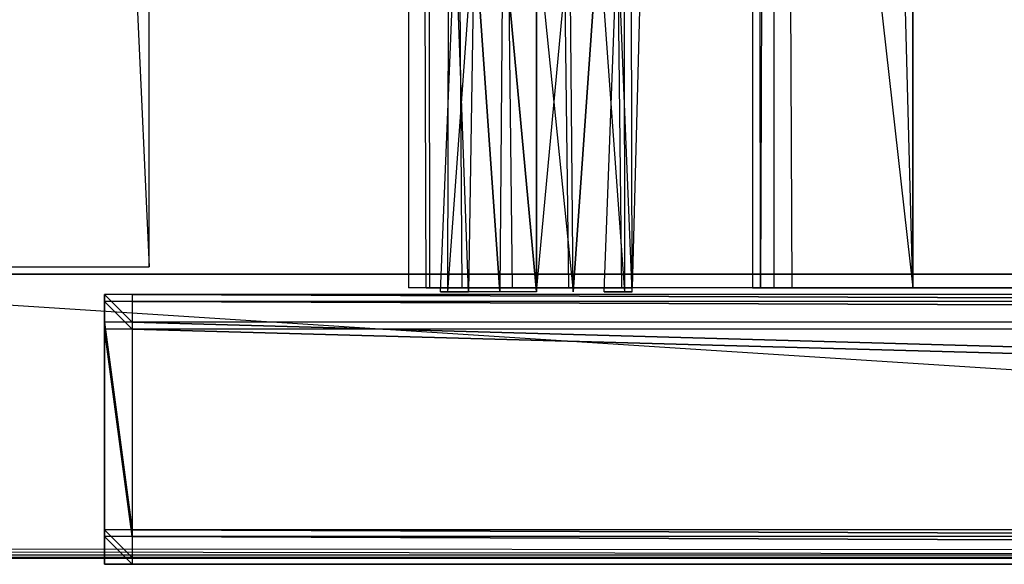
# Model space of a CAD drawing. Extents: x 0 to 1.6, y -0.5 to 0.
# Tile 18 of 43: x 0.52 to 0.59, y -0.5 to -0.46. Entities that reach past the tile are written whole.
import ezdxf

# ---------------------------------------------------------------- set-up
doc = ezdxf.new("R2010")
doc.units = 0
for name, color, linetype in [('L11_DRAWERBOX_LEGATO_REL_6_X_36', 7, 'CONTINUOUS'), ('L13_DRAWERBOX_LEGATO_REL_4_X_13', 7, 'CONTINUOUS'), ('L14_DRAWERBOX_LEGATO_REL_3_X_42', 7, 'CONTINUOUS'), ('L18_FRONT_LEGATO_S2S2_X_3400__Y', 7, 'CONTINUOUS'), ('L19_FRONT_LEGATO_S2S2_X_1400__Y', 7, 'CONTINUOUS'), ('L44_KORPUS_LEGATO_MS_X_190__Y_4', 7, 'CONTINUOUS'), ('L45_KORPUS_LEGATO_BO_X_15620__Y', 7, 'CONTINUOUS'), ('L47_KORPUS_LEGATO_3_N_B21900___', 7, 'CONTINUOUS'), ('L9_PLATTE_LEGATO_0_N_B21900____', 7, 'CONTINUOUS')]:
    doc.layers.add(name, color=color, linetype=linetype)

msp = doc.modelspace()

# ---------------------------------------------------------------- linework, layer by layer
at = {"layer": 'L11_DRAWERBOX_LEGATO_REL_6_X_36', "color": 8}
for points, invisible_edges in [([(0.585235, -0.480437, 0.032), (0.54875, -0.156437, 0.032), (0.54875, -0.480437, 0.032), (0.585235, -0.480437, 0.032)], 13), ([(0.54875, -0.156437, 0.032), (0.585235, -0.480437, 0.032), (0.585235, -0.156437, 0.032), (0.54875, -0.156437, 0.032)], 14), ([(0.54875, -0.156437, 0.032), (0.550036, -0.480437, 0.10758), (0.54875, -0.480437, 0.032), (0.54875, -0.156437, 0.032)], 13), ([(0.550036, -0.480437, 0.10758), (0.54875, -0.156437, 0.032), (0.550036, -0.156437, 0.10758), (0.550036, -0.480437, 0.10758)], 14), ([(0.550036, -0.156437, 0.10758), (0.550283, -0.480437, 0.110955), (0.550036, -0.480437, 0.10758), (0.550036, -0.156437, 0.10758)], 13), ([(0.550283, -0.480437, 0.110955), (0.550036, -0.156437, 0.10758), (0.550283, -0.156437, 0.110955), (0.550283, -0.480437, 0.110955)], 14), ([(0.550283, -0.156437, 0.110955), (0.55263, -0.480437, 0.114232), (0.550283, -0.480437, 0.110955), (0.550283, -0.156437, 0.110955)], 13), ([(0.55263, -0.480437, 0.114232), (0.550283, -0.156437, 0.110955), (0.55263, -0.156437, 0.114232), (0.55263, -0.480437, 0.114232)], 14), ([(0.55263, -0.156437, 0.114232), (0.556276, -0.480437, 0.115948), (0.55263, -0.480437, 0.114232), (0.55263, -0.156437, 0.114232)], 13), ([(0.556276, -0.480437, 0.115948), (0.55263, -0.156437, 0.114232), (0.556276, -0.156437, 0.115948), (0.556276, -0.480437, 0.115948)], 14), ([(0.556276, -0.156437, 0.115948), (0.560339, -0.480437, 0.115998), (0.556276, -0.480437, 0.115948), (0.556276, -0.156437, 0.115948)], 13), ([(0.560339, -0.480437, 0.115998), (0.556276, -0.156437, 0.115948), (0.560339, -0.156437, 0.115998), (0.560339, -0.480437, 0.115998)], 14), ([(0.560339, -0.156437, 0.115998), (0.564178, -0.480437, 0.114666), (0.560339, -0.480437, 0.115998), (0.560339, -0.156437, 0.115998)], 13), ([(0.564178, -0.480437, 0.114666), (0.560339, -0.156437, 0.115998), (0.564178, -0.156437, 0.114666), (0.564178, -0.480437, 0.114666)], 14), ([(0.564178, -0.156437, 0.114666), (0.56493, -0.480437, 0.113598), (0.564178, -0.480437, 0.114666), (0.564178, -0.156437, 0.114666)], 13), ([(0.56493, -0.480437, 0.113598), (0.564178, -0.156437, 0.114666), (0.56493, -0.156437, 0.113598), (0.56493, -0.480437, 0.113598)], 14), ([(0.56493, -0.480437, 0.113598), (0.573639, -0.156437, 0.060646), (0.573639, -0.480437, 0.060646), (0.56493, -0.480437, 0.113598)], 13), ([(0.573639, -0.156437, 0.060646), (0.56493, -0.480437, 0.113598), (0.56493, -0.156437, 0.113598), (0.573639, -0.156437, 0.060646)], 14), ([(0.573639, -0.156437, 0.060646), (0.57422, -0.480437, 0.058607), (0.573639, -0.480437, 0.060646), (0.573639, -0.156437, 0.060646)], 13), ([(0.57422, -0.480437, 0.058607), (0.573639, -0.156437, 0.060646), (0.57422, -0.156437, 0.058607), (0.57422, -0.480437, 0.058607)], 14), ([(0.57422, -0.480437, 0.058607), (0.575183, -0.156437, 0.056719), (0.575183, -0.480437, 0.056719), (0.57422, -0.480437, 0.058607)], 13), ([(0.575183, -0.156437, 0.056719), (0.57422, -0.480437, 0.058607), (0.57422, -0.156437, 0.058607), (0.575183, -0.156437, 0.056719)], 14), ([(0.575183, -0.156437, 0.056719), (0.576491, -0.480437, 0.055052), (0.575183, -0.480437, 0.056719), (0.575183, -0.156437, 0.056719)], 13), ([(0.576491, -0.480437, 0.055052), (0.575183, -0.156437, 0.056719), (0.576491, -0.156437, 0.055052), (0.576491, -0.480437, 0.055052)], 14), ([(0.576491, -0.156437, 0.055052), (0.585235, -0.480437, 0.048743), (0.576491, -0.480437, 0.055052), (0.576491, -0.156437, 0.055052)], 13), ([(0.585235, -0.480437, 0.048743), (0.576491, -0.156437, 0.055052), (0.585235, -0.156437, 0.048743), (0.585235, -0.480437, 0.048743)], 14), ([(0.585235, -0.156437, 0.048743), (0.585235, -0.480437, 0.032), (0.585235, -0.480437, 0.048743), (0.585235, -0.156437, 0.048743)], 13), ([(0.585235, -0.480437, 0.032), (0.585235, -0.156437, 0.048743), (0.585235, -0.156437, 0.032), (0.585235, -0.480437, 0.032)], 14), ([(0.550036, -0.480437, 0.10758), (0.585235, -0.480437, 0.032), (0.54875, -0.480437, 0.032), (0.550036, -0.480437, 0.10758)], 13), ([(0.585235, -0.480437, 0.032), (0.550036, -0.480437, 0.10758), (0.57422, -0.480437, 0.058607), (0.585235, -0.480437, 0.032)], 10), ([(0.57422, -0.480437, 0.058607), (0.550036, -0.480437, 0.10758), (0.573639, -0.480437, 0.060646), (0.57422, -0.480437, 0.058607)], 10), ([(0.573639, -0.480437, 0.060646), (0.550036, -0.480437, 0.10758), (0.56493, -0.480437, 0.113598), (0.573639, -0.480437, 0.060646)], 13), ([(0.56493, -0.480437, 0.113598), (0.550036, -0.480437, 0.10758), (0.550283, -0.480437, 0.110955), (0.56493, -0.480437, 0.113598)], 14), ([(0.56493, -0.480437, 0.113598), (0.550283, -0.480437, 0.110955), (0.55263, -0.480437, 0.114232), (0.56493, -0.480437, 0.113598)], 15), ([(0.56493, -0.480437, 0.113598), (0.55263, -0.480437, 0.114232), (0.564178, -0.480437, 0.114666), (0.56493, -0.480437, 0.113598)], 15), ([(0.564178, -0.480437, 0.114666), (0.55263, -0.480437, 0.114232), (0.556276, -0.480437, 0.115948), (0.564178, -0.480437, 0.114666)], 15), ([(0.564178, -0.480437, 0.114666), (0.556276, -0.480437, 0.115948), (0.560339, -0.480437, 0.115998), (0.564178, -0.480437, 0.114666)], 15), ([(0.585235, -0.480437, 0.032), (0.57422, -0.480437, 0.058607), (0.575183, -0.480437, 0.056719), (0.585235, -0.480437, 0.032)], 13), ([(0.585235, -0.480437, 0.032), (0.575183, -0.480437, 0.056719), (0.576491, -0.480437, 0.055052), (0.585235, -0.480437, 0.032)], 10), ([(0.585235, -0.480437, 0.032), (0.576491, -0.480437, 0.055052), (0.585235, -0.480437, 0.048743), (0.585235, -0.480437, 0.032)], 13)]:
    msp.add_3dface(points, dxfattribs=dict(at, invisible_edges=invisible_edges))
at = {"layer": 'L13_DRAWERBOX_LEGATO_REL_4_X_13', "color": 8}
for points, invisible_edges in [([(0.551647, -0.454542, 0.1666), (0.551591, -0.480736, 0.169255), (0.551063, -0.480736, 0.1666), (0.551647, -0.454542, 0.1666)], 13), ([(0.55213, -0.454542, 0.164169), (0.551063, -0.480736, 0.1666), (0.551591, -0.480736, 0.163945), (0.55213, -0.454542, 0.164169)], 13), ([(0.551063, -0.480736, 0.1666), (0.55213, -0.454542, 0.164169), (0.551647, -0.454542, 0.1666), (0.551063, -0.480736, 0.1666)], 14), ([(0.551591, -0.480736, 0.169255), (0.551647, -0.454542, 0.1666), (0.55213, -0.454542, 0.169031), (0.551591, -0.480736, 0.169255)], 14), ([(0.55213, -0.454542, 0.169031), (0.553095, -0.480736, 0.171505), (0.551591, -0.480736, 0.169255), (0.55213, -0.454542, 0.169031)], 13), ([(0.553508, -0.454542, 0.162107), (0.551591, -0.480736, 0.163945), (0.553095, -0.480736, 0.161695), (0.553508, -0.454542, 0.162107)], 13), ([(0.551591, -0.480736, 0.163945), (0.553508, -0.454542, 0.162107), (0.55213, -0.454542, 0.164169), (0.551591, -0.480736, 0.163945)], 14), ([(0.553095, -0.480736, 0.171505), (0.55213, -0.454542, 0.169031), (0.553508, -0.454542, 0.171093), (0.553095, -0.480736, 0.171505)], 14), ([(0.553508, -0.454542, 0.171093), (0.555345, -0.480736, 0.173009), (0.553095, -0.480736, 0.171505), (0.553508, -0.454542, 0.171093)], 13), ([(0.555345, -0.480736, 0.160191), (0.553508, -0.454542, 0.162107), (0.553095, -0.480736, 0.161695), (0.555345, -0.480736, 0.160191)], 13), ([(0.555345, -0.480736, 0.173009), (0.553508, -0.454542, 0.171093), (0.555569, -0.454542, 0.17247), (0.555345, -0.480736, 0.173009)], 14), ([(0.553508, -0.454542, 0.162107), (0.555345, -0.480736, 0.160191), (0.555569, -0.454542, 0.16073), (0.553508, -0.454542, 0.162107)], 14), ([(0.558, -0.480736, 0.159663), (0.555569, -0.454542, 0.16073), (0.555345, -0.480736, 0.160191), (0.558, -0.480736, 0.159663)], 13), ([(0.555569, -0.454542, 0.17247), (0.558, -0.480736, 0.173537), (0.555345, -0.480736, 0.173009), (0.555569, -0.454542, 0.17247)], 13), ([(0.555569, -0.454542, 0.16073), (0.558, -0.480736, 0.159663), (0.558, -0.454542, 0.160247), (0.555569, -0.454542, 0.16073)], 14), ([(0.558, -0.480736, 0.173537), (0.555569, -0.454542, 0.17247), (0.558, -0.454542, 0.172953), (0.558, -0.480736, 0.173537)], 14), ([(0.560655, -0.480736, 0.160191), (0.558, -0.454542, 0.160247), (0.558, -0.480736, 0.159663), (0.560655, -0.480736, 0.160191)], 13), ([(0.558, -0.454542, 0.160247), (0.560655, -0.480736, 0.160191), (0.560432, -0.454542, 0.16073), (0.558, -0.454542, 0.160247)], 14), ([(0.560432, -0.454542, 0.17247), (0.558, -0.480736, 0.173537), (0.558, -0.454542, 0.172953), (0.560432, -0.454542, 0.17247)], 13), ([(0.558, -0.480736, 0.173537), (0.560432, -0.454542, 0.17247), (0.560655, -0.480736, 0.173009), (0.558, -0.480736, 0.173537)], 14), ([(0.560655, -0.480736, 0.160191), (0.562493, -0.454542, 0.162107), (0.560432, -0.454542, 0.16073), (0.560655, -0.480736, 0.160191)], 13), ([(0.562493, -0.454542, 0.171093), (0.560655, -0.480736, 0.173009), (0.560432, -0.454542, 0.17247), (0.562493, -0.454542, 0.171093)], 13), ([(0.562493, -0.454542, 0.162107), (0.560655, -0.480736, 0.160191), (0.562906, -0.480736, 0.161695), (0.562493, -0.454542, 0.162107)], 14), ([(0.560655, -0.480736, 0.173009), (0.562493, -0.454542, 0.171093), (0.562906, -0.480736, 0.171505), (0.560655, -0.480736, 0.173009)], 14), ([(0.562493, -0.454542, 0.171093), (0.564409, -0.480736, 0.169255), (0.562906, -0.480736, 0.171505), (0.562493, -0.454542, 0.171093)], 13), ([(0.564409, -0.480736, 0.169255), (0.562493, -0.454542, 0.171093), (0.56387, -0.454542, 0.169031), (0.564409, -0.480736, 0.169255)], 14), ([(0.562906, -0.480736, 0.161695), (0.56387, -0.454542, 0.164169), (0.562493, -0.454542, 0.162107), (0.562906, -0.480736, 0.161695)], 14), ([(0.56387, -0.454542, 0.164169), (0.562906, -0.480736, 0.161695), (0.564409, -0.480736, 0.163945), (0.56387, -0.454542, 0.164169)], 13), ([(0.56387, -0.454542, 0.169031), (0.564938, -0.480736, 0.1666), (0.564409, -0.480736, 0.169255), (0.56387, -0.454542, 0.169031)], 13), ([(0.564938, -0.480736, 0.1666), (0.56387, -0.454542, 0.169031), (0.564354, -0.454542, 0.1666), (0.564938, -0.480736, 0.1666)], 14), ([(0.564409, -0.480736, 0.163945), (0.564354, -0.454542, 0.1666), (0.56387, -0.454542, 0.164169), (0.564409, -0.480736, 0.163945)], 14), ([(0.564354, -0.454542, 0.1666), (0.564409, -0.480736, 0.163945), (0.564938, -0.480736, 0.1666), (0.564354, -0.454542, 0.1666)], 13)]:
    msp.add_3dface(points, dxfattribs=dict(at, invisible_edges=invisible_edges))
at = {"layer": 'L14_DRAWERBOX_LEGATO_REL_3_X_42', "color": 8}
for points, invisible_edges in [([(1.014765, -0.480437, 0.048), (0.585235, -0.156436, 0.048), (0.585235, -0.480437, 0.048), (1.014765, -0.480437, 0.048)], 13), ([(0.585235, -0.156436, 0.048), (1.014765, -0.480437, 0.048), (1.014765, -0.156436, 0.048), (0.585235, -0.156436, 0.048)], 14), ([(0.585235, -0.156436, 0.048), (0.585235, -0.480437, 0.032), (0.585235, -0.480437, 0.048), (0.585235, -0.156436, 0.048)], 13), ([(0.585235, -0.480437, 0.032), (0.585235, -0.156436, 0.048), (0.585235, -0.156437, 0.032), (0.585235, -0.480437, 0.032)], 14), ([(0.585235, -0.156437, 0.032), (1.014765, -0.480437, 0.032), (0.585235, -0.480437, 0.032), (0.585235, -0.156437, 0.032)], 13), ([(1.014765, -0.480437, 0.032), (0.585235, -0.156437, 0.032), (1.014765, -0.156437, 0.032), (1.014765, -0.480437, 0.032)], 14), ([(1.014765, -0.480437, 0.048), (0.585235, -0.480437, 0.032), (1.014765, -0.480437, 0.032), (1.014765, -0.480437, 0.048)], 13), ([(0.585235, -0.480437, 0.032), (1.014765, -0.480437, 0.048), (0.585235, -0.480437, 0.048), (0.585235, -0.480437, 0.032)], 14)]:
    msp.add_3dface(points, dxfattribs=dict(at, invisible_edges=invisible_edges))
at = {"layer": 'L18_FRONT_LEGATO_S2S2_X_3400__Y', "color": 8}
for points, invisible_edges in [([(0.52875, -0.482937, 0.34), (0.52675, -0.480937, 0.34), (0.52675, -0.482937, 0.34), (0.52875, -0.482937, 0.34)], 13), ([(0.52675, -0.480937, 0.34), (0.52875, -0.482937, 0.34), (0.52875, -0.480937, 0.34), (0.52675, -0.480937, 0.34)], 14), ([(0.52675, -0.480937), (0.52875, -0.482937), (0.52675, -0.482937), (0.52675, -0.480937)], 13), ([(0.52875, -0.482937), (0.52675, -0.480937), (0.52875, -0.480937), (0.52875, -0.482937)], 14), ([(0.52675, -0.482937, 0.338), (0.52675, -0.480937, 0.002), (0.52675, -0.482937, 0.002), (0.52675, -0.482937, 0.338)], 13), ([(0.52675, -0.480937, 0.002), (0.52675, -0.482937, 0.338), (0.52675, -0.480937, 0.338), (0.52675, -0.480937, 0.002)], 14), ([(0.52675, -0.480937, 0.338), (0.52875, -0.480937, 0.002), (0.52675, -0.480937, 0.002), (0.52675, -0.480937, 0.338)], 13), ([(0.52875, -0.480937, 0.002), (0.52675, -0.480937, 0.338), (0.52875, -0.480937, 0.338), (0.52875, -0.480937, 0.002)], 14), ([(0.52675, -0.480937, 0.34), (0.52875, -0.480937, 0.338), (0.52675, -0.480937, 0.338), (0.52675, -0.480937, 0.34)], 13), ([(0.52875, -0.480937, 0.338), (0.52675, -0.480937, 0.34), (0.52875, -0.480937, 0.34), (0.52875, -0.480937, 0.338)], 14), ([(0.52675, -0.480937, 0.002), (0.52875, -0.480937), (0.52675, -0.480937), (0.52675, -0.480937, 0.002)], 13), ([(0.52875, -0.480937), (0.52675, -0.480937, 0.002), (0.52875, -0.480937, 0.002), (0.52875, -0.480937)], 14), ([(0.52675, -0.480937, 0.002), (0.52675, -0.482937), (0.52675, -0.482937, 0.002), (0.52675, -0.480937, 0.002)], 13), ([(0.52675, -0.482937), (0.52675, -0.480937, 0.002), (0.52675, -0.480937), (0.52675, -0.482937)], 14), ([(0.52675, -0.480937, 0.34), (0.52675, -0.482937, 0.338), (0.52675, -0.482937, 0.34), (0.52675, -0.480937, 0.34)], 13), ([(0.52675, -0.482937, 0.338), (0.52675, -0.480937, 0.34), (0.52675, -0.480937, 0.338), (0.52675, -0.482937, 0.338)], 14), ([(1.07125, -0.482937, 0.34), (0.52875, -0.480937, 0.34), (0.52875, -0.482937, 0.34), (1.07125, -0.482937, 0.34)], 13), ([(0.52875, -0.480937, 0.34), (1.07125, -0.482937, 0.34), (1.07125, -0.480937, 0.34), (0.52875, -0.480937, 0.34)], 14), ([(0.52875, -0.480937), (1.07125, -0.482937), (0.52875, -0.482937), (0.52875, -0.480937)], 13), ([(1.07125, -0.482937), (0.52875, -0.480937), (1.07125, -0.480937), (1.07125, -0.482937)], 14), ([(0.52875, -0.480937, 0.338), (1.07125, -0.480937, 0.002), (0.52875, -0.480937, 0.002), (0.52875, -0.480937, 0.338)], 13), ([(1.07125, -0.480937, 0.002), (0.52875, -0.480937, 0.338), (1.07125, -0.480937, 0.338), (1.07125, -0.480937, 0.002)], 14), ([(0.52875, -0.480937, 0.34), (1.07125, -0.480937, 0.338), (0.52875, -0.480937, 0.338), (0.52875, -0.480937, 0.34)], 13), ([(1.07125, -0.480937, 0.338), (0.52875, -0.480937, 0.34), (1.07125, -0.480937, 0.34), (1.07125, -0.480937, 0.338)], 14), ([(0.52875, -0.480937, 0.002), (1.07125, -0.480937), (0.52875, -0.480937), (0.52875, -0.480937, 0.002)], 13), ([(1.07125, -0.480937), (0.52875, -0.480937, 0.002), (1.07125, -0.480937, 0.002), (1.07125, -0.480937)], 14), ([(0.52675, -0.497937, 0.338), (0.52675, -0.482937, 0.002), (0.52675, -0.497937, 0.002), (0.52675, -0.497937, 0.338)], 13), ([(0.52675, -0.482937, 0.002), (0.52675, -0.497937, 0.338), (0.52675, -0.482937, 0.338), (0.52675, -0.482937, 0.002)], 14), ([(0.52675, -0.482937), (0.52875, -0.497937), (0.52675, -0.497937), (0.52675, -0.482937)], 13), ([(0.52875, -0.497937), (0.52675, -0.482937), (0.52875, -0.482937), (0.52875, -0.497937)], 14), ([(0.52675, -0.482937, 0.002), (0.52675, -0.497937), (0.52675, -0.497937, 0.002), (0.52675, -0.482937, 0.002)], 13), ([(0.52675, -0.497937), (0.52675, -0.482937, 0.002), (0.52675, -0.482937), (0.52675, -0.497937)], 14), ([(0.52875, -0.497937, 0.34), (0.52675, -0.482937, 0.34), (0.52675, -0.497937, 0.34), (0.52875, -0.497937, 0.34)], 13), ([(0.52675, -0.482937, 0.34), (0.52875, -0.497937, 0.34), (0.52875, -0.482937, 0.34), (0.52675, -0.482937, 0.34)], 14), ([(0.52675, -0.482937, 0.34), (0.52675, -0.497937, 0.338), (0.52675, -0.497937, 0.34), (0.52675, -0.482937, 0.34)], 13), ([(0.52675, -0.497937, 0.338), (0.52675, -0.482937, 0.34), (0.52675, -0.482937, 0.338), (0.52675, -0.497937, 0.338)], 14), ([(0.52875, -0.482937), (1.07125, -0.497937), (0.52875, -0.497937), (0.52875, -0.482937)], 13), ([(1.07125, -0.497937), (0.52875, -0.482937), (1.07125, -0.482937), (1.07125, -0.497937)], 14), ([(1.07125, -0.497937, 0.34), (0.52875, -0.482937, 0.34), (0.52875, -0.497937, 0.34), (1.07125, -0.497937, 0.34)], 13), ([(0.52875, -0.482937, 0.34), (1.07125, -0.497937, 0.34), (1.07125, -0.482937, 0.34), (0.52875, -0.482937, 0.34)], 14), ([(0.52675, -0.497937, 0.34), (0.52675, -0.499937, 0.338), (0.52675, -0.499937, 0.34), (0.52675, -0.497937, 0.34)], 13), ([(0.52675, -0.499937, 0.338), (0.52675, -0.497937, 0.34), (0.52675, -0.497937, 0.338), (0.52675, -0.499937, 0.338)], 14), ([(0.52675, -0.499937, 0.338), (0.52675, -0.497937, 0.002), (0.52675, -0.499937, 0.002), (0.52675, -0.499937, 0.338)], 13), ([(0.52675, -0.497937, 0.002), (0.52675, -0.499937, 0.338), (0.52675, -0.497937, 0.338), (0.52675, -0.497937, 0.002)], 14), ([(0.52675, -0.497937, 0.002), (0.52675, -0.499937), (0.52675, -0.499937, 0.002), (0.52675, -0.497937, 0.002)], 13), ([(0.52675, -0.499937), (0.52675, -0.497937, 0.002), (0.52675, -0.497937), (0.52675, -0.499937)], 14), ([(0.52675, -0.497937), (0.52875, -0.499937), (0.52675, -0.499937), (0.52675, -0.497937)], 13), ([(0.52875, -0.499937), (0.52675, -0.497937), (0.52875, -0.497937), (0.52875, -0.499937)], 14), ([(0.52875, -0.499937, 0.34), (0.52675, -0.497937, 0.34), (0.52675, -0.499937, 0.34), (0.52875, -0.499937, 0.34)], 13), ([(0.52675, -0.497937, 0.34), (0.52875, -0.499937, 0.34), (0.52875, -0.497937, 0.34), (0.52675, -0.497937, 0.34)], 14), ([(0.52875, -0.497937), (1.07125, -0.499937), (0.52875, -0.499937), (0.52875, -0.497937)], 13), ([(1.07125, -0.499937), (0.52875, -0.497937), (1.07125, -0.497937), (1.07125, -0.499937)], 14), ([(1.07125, -0.499937, 0.34), (0.52875, -0.497937, 0.34), (0.52875, -0.499937, 0.34), (1.07125, -0.499937, 0.34)], 13), ([(0.52875, -0.497937, 0.34), (1.07125, -0.499937, 0.34), (1.07125, -0.497937, 0.34), (0.52875, -0.497937, 0.34)], 14), ([(0.52875, -0.499937), (0.52675, -0.499937, 0.002), (0.52675, -0.499937), (0.52875, -0.499937)], 13), ([(0.52675, -0.499937, 0.002), (0.52875, -0.499937), (0.52875, -0.499937, 0.002), (0.52675, -0.499937, 0.002)], 14), ([(0.52875, -0.499937, 0.002), (0.52675, -0.499937, 0.338), (0.52675, -0.499937, 0.002), (0.52875, -0.499937, 0.002)], 13), ([(0.52675, -0.499937, 0.338), (0.52875, -0.499937, 0.002), (0.52875, -0.499937, 0.338), (0.52675, -0.499937, 0.338)], 14), ([(0.52875, -0.499937, 0.338), (0.52675, -0.499937, 0.34), (0.52675, -0.499937, 0.338), (0.52875, -0.499937, 0.338)], 13), ([(0.52675, -0.499937, 0.34), (0.52875, -0.499937, 0.338), (0.52875, -0.499937, 0.34), (0.52675, -0.499937, 0.34)], 14), ([(1.07125, -0.499937, 0.002), (0.52875, -0.499937, 0.338), (0.52875, -0.499937, 0.002), (1.07125, -0.499937, 0.002)], 13), ([(0.52875, -0.499937, 0.338), (1.07125, -0.499937, 0.002), (1.07125, -0.499937, 0.338), (0.52875, -0.499937, 0.338)], 14), ([(1.07125, -0.499937), (0.52875, -0.499937, 0.002), (0.52875, -0.499937), (1.07125, -0.499937)], 13), ([(0.52875, -0.499937, 0.002), (1.07125, -0.499937), (1.07125, -0.499937, 0.002), (0.52875, -0.499937, 0.002)], 14), ([(1.07125, -0.499937, 0.338), (0.52875, -0.499937, 0.34), (0.52875, -0.499937, 0.338), (1.07125, -0.499937, 0.338)], 13), ([(0.52875, -0.499937, 0.34), (1.07125, -0.499937, 0.338), (1.07125, -0.499937, 0.34), (0.52875, -0.499937, 0.34)], 14)]:
    msp.add_3dface(points, dxfattribs=dict(at, invisible_edges=invisible_edges))
at = {"layer": 'L19_FRONT_LEGATO_S2S2_X_1400__Y', "color": 8}
for points, invisible_edges in [([(0.52875, -0.483437, 0.51), (0.52675, -0.481437, 0.51), (0.52675, -0.483437, 0.51), (0.52875, -0.483437, 0.51)], 13), ([(0.52675, -0.481437, 0.51), (0.52875, -0.483437, 0.51), (0.52875, -0.481437, 0.51), (0.52675, -0.481437, 0.51)], 14), ([(0.52675, -0.481437, 0.37), (0.52875, -0.483437, 0.37), (0.52675, -0.483437, 0.37), (0.52675, -0.481437, 0.37)], 13), ([(0.52875, -0.483437, 0.37), (0.52675, -0.481437, 0.37), (0.52875, -0.481437, 0.37), (0.52875, -0.483437, 0.37)], 14), ([(0.52675, -0.483437, 0.508), (0.52675, -0.481437, 0.372), (0.52675, -0.483437, 0.372), (0.52675, -0.483437, 0.508)], 13), ([(0.52675, -0.481437, 0.372), (0.52675, -0.483437, 0.508), (0.52675, -0.481437, 0.508), (0.52675, -0.481437, 0.372)], 14), ([(0.52675, -0.481437, 0.508), (0.52875, -0.481437, 0.372), (0.52675, -0.481437, 0.372), (0.52675, -0.481437, 0.508)], 13), ([(0.52875, -0.481437, 0.372), (0.52675, -0.481437, 0.508), (0.52875, -0.481437, 0.508), (0.52875, -0.481437, 0.372)], 14), ([(0.52675, -0.481437, 0.51), (0.52875, -0.481437, 0.508), (0.52675, -0.481437, 0.508), (0.52675, -0.481437, 0.51)], 13), ([(0.52875, -0.481437, 0.508), (0.52675, -0.481437, 0.51), (0.52875, -0.481437, 0.51), (0.52875, -0.481437, 0.508)], 14), ([(0.52675, -0.481437, 0.372), (0.52875, -0.481437, 0.37), (0.52675, -0.481437, 0.37), (0.52675, -0.481437, 0.372)], 13), ([(0.52875, -0.481437, 0.37), (0.52675, -0.481437, 0.372), (0.52875, -0.481437, 0.372), (0.52875, -0.481437, 0.37)], 14), ([(0.52675, -0.481437, 0.372), (0.52675, -0.483437, 0.37), (0.52675, -0.483437, 0.372), (0.52675, -0.481437, 0.372)], 13), ([(0.52675, -0.483437, 0.37), (0.52675, -0.481437, 0.372), (0.52675, -0.481437, 0.37), (0.52675, -0.483437, 0.37)], 14), ([(0.52675, -0.481437, 0.51), (0.52675, -0.483437, 0.508), (0.52675, -0.483437, 0.51), (0.52675, -0.481437, 0.51)], 13), ([(0.52675, -0.483437, 0.508), (0.52675, -0.481437, 0.51), (0.52675, -0.481437, 0.508), (0.52675, -0.483437, 0.508)], 14), ([(1.07125, -0.483437, 0.51), (0.52875, -0.481437, 0.51), (0.52875, -0.483437, 0.51), (1.07125, -0.483437, 0.51)], 13), ([(0.52875, -0.481437, 0.51), (1.07125, -0.483437, 0.51), (1.07125, -0.481437, 0.51), (0.52875, -0.481437, 0.51)], 14), ([(0.52875, -0.481437, 0.37), (1.07125, -0.483437, 0.37), (0.52875, -0.483437, 0.37), (0.52875, -0.481437, 0.37)], 13), ([(1.07125, -0.483437, 0.37), (0.52875, -0.481437, 0.37), (1.07125, -0.481437, 0.37), (1.07125, -0.483437, 0.37)], 14), ([(0.52875, -0.481437, 0.508), (1.07125, -0.481437, 0.372), (0.52875, -0.481437, 0.372), (0.52875, -0.481437, 0.508)], 13), ([(1.07125, -0.481437, 0.372), (0.52875, -0.481437, 0.508), (1.07125, -0.481437, 0.508), (1.07125, -0.481437, 0.372)], 14), ([(0.52875, -0.481437, 0.51), (1.07125, -0.481437, 0.508), (0.52875, -0.481437, 0.508), (0.52875, -0.481437, 0.51)], 13), ([(1.07125, -0.481437, 0.508), (0.52875, -0.481437, 0.51), (1.07125, -0.481437, 0.51), (1.07125, -0.481437, 0.508)], 14), ([(0.52875, -0.481437, 0.372), (1.07125, -0.481437, 0.37), (0.52875, -0.481437, 0.37), (0.52875, -0.481437, 0.372)], 13), ([(1.07125, -0.481437, 0.37), (0.52875, -0.481437, 0.372), (1.07125, -0.481437, 0.372), (1.07125, -0.481437, 0.37)], 14), ([(0.52675, -0.498437, 0.508), (0.52675, -0.483437, 0.372), (0.52675, -0.498437, 0.372), (0.52675, -0.498437, 0.508)], 13), ([(0.52675, -0.483437, 0.372), (0.52675, -0.498437, 0.508), (0.52675, -0.483437, 0.508), (0.52675, -0.483437, 0.372)], 14), ([(0.52675, -0.483437, 0.37), (0.52875, -0.498437, 0.37), (0.52675, -0.498437, 0.37), (0.52675, -0.483437, 0.37)], 13), ([(0.52875, -0.498437, 0.37), (0.52675, -0.483437, 0.37), (0.52875, -0.483437, 0.37), (0.52875, -0.498437, 0.37)], 14), ([(0.52675, -0.483437, 0.372), (0.52675, -0.498437, 0.37), (0.52675, -0.498437, 0.372), (0.52675, -0.483437, 0.372)], 13), ([(0.52675, -0.498437, 0.37), (0.52675, -0.483437, 0.372), (0.52675, -0.483437, 0.37), (0.52675, -0.498437, 0.37)], 14), ([(0.52875, -0.498437, 0.51), (0.52675, -0.483437, 0.51), (0.52675, -0.498437, 0.51), (0.52875, -0.498437, 0.51)], 13), ([(0.52675, -0.483437, 0.51), (0.52875, -0.498437, 0.51), (0.52875, -0.483437, 0.51), (0.52675, -0.483437, 0.51)], 14), ([(0.52675, -0.483437, 0.51), (0.52675, -0.498437, 0.508), (0.52675, -0.498437, 0.51), (0.52675, -0.483437, 0.51)], 13), ([(0.52675, -0.498437, 0.508), (0.52675, -0.483437, 0.51), (0.52675, -0.483437, 0.508), (0.52675, -0.498437, 0.508)], 14), ([(0.52875, -0.483437, 0.37), (1.07125, -0.498437, 0.37), (0.52875, -0.498437, 0.37), (0.52875, -0.483437, 0.37)], 13), ([(1.07125, -0.498437, 0.37), (0.52875, -0.483437, 0.37), (1.07125, -0.483437, 0.37), (1.07125, -0.498437, 0.37)], 14), ([(1.07125, -0.498437, 0.51), (0.52875, -0.483437, 0.51), (0.52875, -0.498437, 0.51), (1.07125, -0.498437, 0.51)], 13), ([(0.52875, -0.483437, 0.51), (1.07125, -0.498437, 0.51), (1.07125, -0.483437, 0.51), (0.52875, -0.483437, 0.51)], 14), ([(0.52675, -0.498437, 0.51), (0.52675, -0.500437, 0.508), (0.52675, -0.500437, 0.51), (0.52675, -0.498437, 0.51)], 13), ([(0.52675, -0.500437, 0.508), (0.52675, -0.498437, 0.51), (0.52675, -0.498437, 0.508), (0.52675, -0.500437, 0.508)], 14), ([(0.52675, -0.500437, 0.508), (0.52675, -0.498437, 0.372), (0.52675, -0.500437, 0.372), (0.52675, -0.500437, 0.508)], 13), ([(0.52675, -0.498437, 0.372), (0.52675, -0.500437, 0.508), (0.52675, -0.498437, 0.508), (0.52675, -0.498437, 0.372)], 14), ([(0.52675, -0.498437, 0.372), (0.52675, -0.500437, 0.37), (0.52675, -0.500437, 0.372), (0.52675, -0.498437, 0.372)], 13), ([(0.52675, -0.500437, 0.37), (0.52675, -0.498437, 0.372), (0.52675, -0.498437, 0.37), (0.52675, -0.500437, 0.37)], 14), ([(0.52675, -0.498437, 0.37), (0.52875, -0.500437, 0.37), (0.52675, -0.500437, 0.37), (0.52675, -0.498437, 0.37)], 13), ([(0.52875, -0.500437, 0.37), (0.52675, -0.498437, 0.37), (0.52875, -0.498437, 0.37), (0.52875, -0.500437, 0.37)], 14), ([(0.52875, -0.500437, 0.51), (0.52675, -0.498437, 0.51), (0.52675, -0.500437, 0.51), (0.52875, -0.500437, 0.51)], 13), ([(0.52675, -0.498437, 0.51), (0.52875, -0.500437, 0.51), (0.52875, -0.498437, 0.51), (0.52675, -0.498437, 0.51)], 14), ([(0.52875, -0.498437, 0.37), (1.07125, -0.500437, 0.37), (0.52875, -0.500437, 0.37), (0.52875, -0.498437, 0.37)], 13), ([(1.07125, -0.500437, 0.37), (0.52875, -0.498437, 0.37), (1.07125, -0.498437, 0.37), (1.07125, -0.500437, 0.37)], 14), ([(1.07125, -0.500437, 0.51), (0.52875, -0.498437, 0.51), (0.52875, -0.500437, 0.51), (1.07125, -0.500437, 0.51)], 13), ([(0.52875, -0.498437, 0.51), (1.07125, -0.500437, 0.51), (1.07125, -0.498437, 0.51), (0.52875, -0.498437, 0.51)], 14), ([(0.52875, -0.500437, 0.37), (0.52675, -0.500437, 0.372), (0.52675, -0.500437, 0.37), (0.52875, -0.500437, 0.37)], 13), ([(0.52675, -0.500437, 0.372), (0.52875, -0.500437, 0.37), (0.52875, -0.500437, 0.372), (0.52675, -0.500437, 0.372)], 14), ([(0.52875, -0.500437, 0.372), (0.52675, -0.500437, 0.508), (0.52675, -0.500437, 0.372), (0.52875, -0.500437, 0.372)], 13), ([(0.52675, -0.500437, 0.508), (0.52875, -0.500437, 0.372), (0.52875, -0.500437, 0.508), (0.52675, -0.500437, 0.508)], 14), ([(0.52875, -0.500437, 0.508), (0.52675, -0.500437, 0.51), (0.52675, -0.500437, 0.508), (0.52875, -0.500437, 0.508)], 13), ([(0.52675, -0.500437, 0.51), (0.52875, -0.500437, 0.508), (0.52875, -0.500437, 0.51), (0.52675, -0.500437, 0.51)], 14), ([(1.07125, -0.500437, 0.372), (0.52875, -0.500437, 0.508), (0.52875, -0.500437, 0.372), (1.07125, -0.500437, 0.372)], 13), ([(0.52875, -0.500437, 0.508), (1.07125, -0.500437, 0.372), (1.07125, -0.500437, 0.508), (0.52875, -0.500437, 0.508)], 14), ([(1.07125, -0.500437, 0.37), (0.52875, -0.500437, 0.372), (0.52875, -0.500437, 0.37), (1.07125, -0.500437, 0.37)], 13), ([(0.52875, -0.500437, 0.372), (1.07125, -0.500437, 0.37), (1.07125, -0.500437, 0.372), (0.52875, -0.500437, 0.372)], 14), ([(1.07125, -0.500437, 0.508), (0.52875, -0.500437, 0.51), (0.52875, -0.500437, 0.508), (1.07125, -0.500437, 0.508)], 13), ([(0.52875, -0.500437, 0.51), (1.07125, -0.500437, 0.508), (1.07125, -0.500437, 0.51), (0.52875, -0.500437, 0.51)], 14)]:
    msp.add_3dface(points, dxfattribs=dict(at, invisible_edges=invisible_edges))
at = {"layer": 'L44_KORPUS_LEGATO_MS_X_190__Y_4', "color": 8}
for points, invisible_edges in [([(0.53, -0.069937, 0.02), (0.511, -0.478937, 0.02), (0.511, -0.069937, 0.02), (0.53, -0.069937, 0.02)], 13), ([(0.511, -0.478937, 0.02), (0.53, -0.069937, 0.02), (0.53, -0.478937, 0.02), (0.511, -0.478937, 0.02)], 14), ([(0.53, -0.478937, 0.483), (0.511, -0.069937, 0.483), (0.511, -0.478937, 0.483), (0.53, -0.478937, 0.483)], 13), ([(0.511, -0.069937, 0.483), (0.53, -0.478937, 0.483), (0.53, -0.069937, 0.483), (0.511, -0.069937, 0.483)], 14), ([(0.53, -0.069937, 0.02), (0.53, -0.478937, 0.483), (0.53, -0.478937, 0.02), (0.53, -0.069937, 0.02)], 13), ([(0.53, -0.478937, 0.483), (0.53, -0.069937, 0.02), (0.53, -0.069937, 0.483), (0.53, -0.478937, 0.483)], 14), ([(0.53, -0.478937, 0.483), (0.511, -0.478937, 0.02), (0.53, -0.478937, 0.02), (0.53, -0.478937, 0.483)], 13), ([(0.511, -0.478937, 0.02), (0.53, -0.478937, 0.483), (0.511, -0.478937, 0.483), (0.511, -0.478937, 0.02)], 14)]:
    msp.add_3dface(points, dxfattribs=dict(at, invisible_edges=invisible_edges))
at = {"layer": 'L45_KORPUS_LEGATO_BO_X_15620__Y', "color": 8}
for points, invisible_edges in [([(1.581, -0.479458, 0.02), (0.019, -0.069958, 0.02), (0.019, -0.479458, 0.02), (1.581, -0.479458, 0.02)], 13), ([(0.019, -0.069958, 0.02), (1.581, -0.479458, 0.02), (1.581, -0.069958, 0.02), (0.019, -0.069958, 0.02)], 14), ([(1.581, -0.069958, 0.001), (0.019, -0.479458, 0.001), (0.019, -0.069958, 0.001), (1.581, -0.069958, 0.001)], 13), ([(0.019, -0.479458, 0.001), (1.581, -0.069958, 0.001), (1.581, -0.479458, 0.001), (0.019, -0.479458, 0.001)], 14), ([(1.581, -0.479458, 0.001), (0.019, -0.479458, 0.02), (0.019, -0.479458, 0.001), (1.581, -0.479458, 0.001)], 13), ([(0.019, -0.479458, 0.02), (1.581, -0.479458, 0.001), (1.581, -0.479458, 0.02), (0.019, -0.479458, 0.02)], 14)]:
    msp.add_3dface(points, dxfattribs=dict(at, invisible_edges=invisible_edges))
at = {"layer": 'L47_KORPUS_LEGATO_3_N_B21900___', "color": 8}
for points, invisible_edges in [([(0.019, -0.479458, 0.483), (0.079, -0.419458, 0.483), (1.581, -0.479458, 0.483), (0.019, -0.479458, 0.483)], 10), ([(1.581, -0.479458, 0.502), (0.079, -0.419458, 0.502), (0.019, -0.479458, 0.502), (1.581, -0.479458, 0.502)], 13), ([(1.581, -0.479458, 0.483), (0.079, -0.419458, 0.483), (1.521, -0.419458, 0.483), (1.581, -0.479458, 0.483)], 15), ([(0.079, -0.419458, 0.502), (1.581, -0.479458, 0.502), (1.521, -0.419458, 0.502), (0.079, -0.419458, 0.502)], 14), ([(1.581, -0.479458, 0.483), (0.019, -0.479458, 0.502), (0.019, -0.479458, 0.483), (1.581, -0.479458, 0.483)], 13), ([(0.019, -0.479458, 0.502), (1.581, -0.479458, 0.483), (1.581, -0.479458, 0.502), (0.019, -0.479458, 0.502)], 14)]:
    msp.add_3dface(points, dxfattribs=dict(at, invisible_edges=invisible_edges))
at = {"layer": 'L9_PLATTE_LEGATO_0_N_B21900____', "color": 8}
for points, invisible_edges in [([(0.492917, -0.410479, 0.55), (0.492723, -0.499312, 0.55), (0.800121, -0.499312, 0.55), (0.492917, -0.410479, 0.55)], 15), ([(0.492917, -0.410479, 0.55), (0.800121, -0.499312, 0.55), (0.800121, -0.410479, 0.55), (0.492917, -0.410479, 0.55)], 15), ([(0.050526, -0.451472, 0.510552), (0.800121, -0.499768, 0.543077), (0.001647, -0.499789, 0.543077), (0.050526, -0.451472, 0.510552)], 13), ([(0.800121, -0.499768, 0.543077), (0.050526, -0.451472, 0.510552), (0.800121, -0.451451, 0.510552), (0.800121, -0.499768, 0.543077)], 14), ([(0.800121, -0.5, 0.5495), (0.492723, -0.4995, 0.55), (0.001412, -0.500021, 0.5495), (0.800121, -0.5, 0.5495)], 13), ([(0.001647, -0.499789, 0.543077), (0.800121, -0.5, 0.543233), (0.001412, -0.500021, 0.543233), (0.001647, -0.499789, 0.543077)], 13), ([(0.800121, -0.5, 0.543233), (0.001647, -0.499789, 0.543077), (0.800121, -0.499768, 0.543077), (0.800121, -0.5, 0.543233)], 14), ([(0.800121, -0.4995, 0.55), (0.492723, -0.499312, 0.55), (0.492723, -0.4995, 0.55), (0.800121, -0.4995, 0.55)], 13), ([(0.492723, -0.499312, 0.55), (0.800121, -0.4995, 0.55), (0.800121, -0.499312, 0.55), (0.492723, -0.499312, 0.55)], 14), ([(0.492723, -0.4995, 0.55), (0.800121, -0.5, 0.5495), (0.800121, -0.4995, 0.55), (0.492723, -0.4995, 0.55)], 14), ([(0.800121, -0.5, 0.543233), (0.001412, -0.500021, 0.543593), (0.001412, -0.500021, 0.543233), (0.800121, -0.5, 0.543233)], 13), ([(0.001412, -0.500021, 0.543593), (0.800121, -0.5, 0.543233), (0.800121, -0.5, 0.543593), (0.001412, -0.500021, 0.543593)], 14), ([(0.800121, -0.5, 0.543593), (0.001412, -0.500021, 0.549321), (0.001412, -0.500021, 0.543593), (0.800121, -0.5, 0.543593)], 13), ([(0.001412, -0.500021, 0.549321), (0.800121, -0.5, 0.543593), (0.800121, -0.5, 0.549321), (0.001412, -0.500021, 0.549321)], 14), ([(0.800121, -0.5, 0.549321), (0.001412, -0.500021, 0.5495), (0.001412, -0.500021, 0.549321), (0.800121, -0.5, 0.549321)], 13), ([(0.001412, -0.500021, 0.5495), (0.800121, -0.5, 0.549321), (0.800121, -0.5, 0.5495), (0.001412, -0.500021, 0.5495)], 14)]:
    msp.add_3dface(points, dxfattribs=dict(at, invisible_edges=invisible_edges))

doc.saveas('drawing.dxf')
